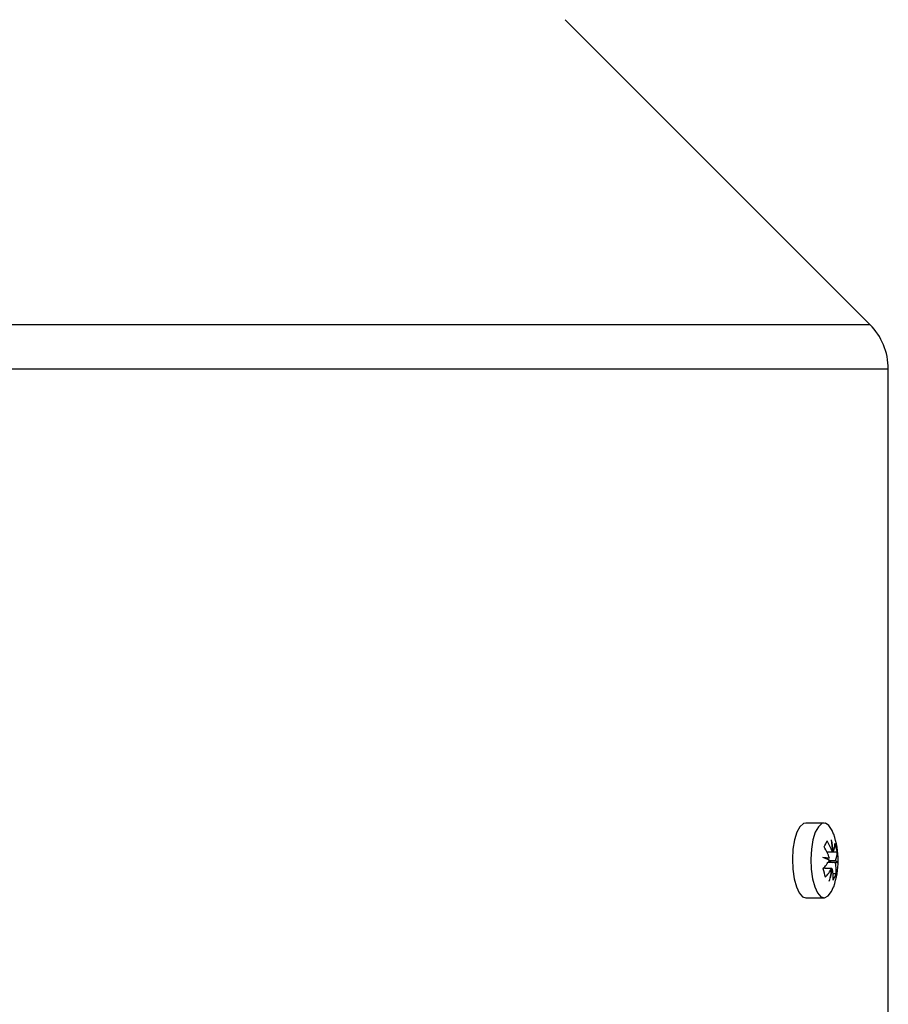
# Model space of a CAD drawing. Header units: millimetres. Extents: x -722 to 1902, y -809 to 1604.
# Tile 54 of 93: x 661 to 771, y -231 to -106. Entities that reach past the tile are written whole.
import ezdxf

# ---------------------------------------------------------------- set-up
doc = ezdxf.new("R2010")
doc.units = ezdxf.units.MM

msp = doc.modelspace()

# ---------------------------------------------------------------- linework, layer by layer
at = {"color": 7, "linetype": 'Continuous', "lineweight": 25}
for p, q in [((769.02, -144.41), (730.26, -105.66)), ((457.71, -144.41), (758.68, -144.41)), ((758.68, -144.41), (769.02, -144.41)), ((455.36, -150.07), (760.87, -150.07)), ((760.87, -150.07), (771.36, -150.07)), ((771.36, -233.76), (771.36, -150.07)), ((763.2, -207.81), (760.87, -207.81)), ((763.54, -211.47), (764.27, -211.47)), ((764.37, -211.51), (763.56, -211.51)), ((764.38, -211.48), (764.87, -211.48)), ((763.89, -212.28), (763.25, -212.28)), ((763.76, -212.84), (763.74, -212.76)), ((763.84, -212.61), (764.21, -212.84)), ((763.87, -212.56), (764.66, -212.56)), ((763.34, -213.49), (763.2, -213.49)), ((763.29, -213.6), (763.34, -213.49)), ((764.17, -213.6), (763.29, -213.6)), ((763.34, -213.49), (763.38, -213.6)), ((764.64, -212.84), (763.76, -212.84)), ((764.16, -213.64), (764.26, -213.64)), ((764.73, -214.26), (764.34, -214.26)), ((760.87, -217.31), (763.2, -217.31))]:
    msp.add_line(p, q, dxfattribs=at)
at = {"color": 7, "linetype": 'Continuous', "lineweight": 25, "flags": 128}
for points in [[(760.87, -207.81), (760.57, -207.88), (760.13, -208.27), (759.75, -208.98), (759.44, -209.96), (759.24, -211.13), (759.17, -212.41), (759.22, -213.69), (759.39, -214.89), (759.67, -215.92), (760.04, -216.7), (760.47, -217.17), (760.87, -217.31)], [(764.41, -209.22), (764.23, -208.76), (763.82, -208.13), (763.37, -207.83), (762.91, -207.88), (762.47, -208.27), (762.08, -208.98), (761.78, -209.96), (761.58, -211.13), (761.5, -212.41), (761.55, -213.69), (761.72, -214.89), (762, -215.92), (762.37, -216.7), (762.8, -217.17), (763.26, -217.3), (763.72, -217.08), (764.14, -216.52), (764.41, -215.9)]]:
    msp.add_lwpolyline(points, dxfattribs=at)
at = {"color": 7, "linetype": 'Continuous', "lineweight": 25}
for centre, radius, start, end in [((763.36, -150.07), 8, 0, 45), ((758.77, -208.28), 5.12, 329.8492, 339.7871), ((756, -214.59), 8.83, 20.6672, 30.952), ((753.88, -212.38), 10.53, 4.7159, 13.4311), ((754.46, -211.68), 9.82, 1.1841, 10.244), ((754.99, -212.56), 10, 340.4916, 19.5084), ((755.63, -215.39), 8.83, 20.6672, 30.952), ((760.61, -210.22), 3.97, 341.0062, 357.0325), ((757.72, -212.86), 7.28, 10.9741, 19.5809), ((760.9, -211.27), 3.97, 341.0062, 357.0325), ((760.56, -245.39), 33.28, 84.2583, 85.7185), ((760.18, -220.24), 8.53, 64.3109, 70.3641), ((757.67, -208.76), 7.27, 317.9165, 328.6137), ((764.01, -213.35), 1.02, 25.7288, 50.8312), ((756.21, -216.08), 7.28, 10.9741, 19.5809), ((757.96, -209.82), 7.27, 317.9165, 328.6137), ((753.53, -212.37), 10.71, 344.7508, 353.3665), ((753.76, -211.72), 10.68, 341.068, 349.6341), ((757.87, -214.76), 6.49, 357.2691, 9.9027), ((758.25, -213.95), 6.49, 357.2691, 9.9027), ((764.44, -214.2), 1.38, 69.376, 81.6989), ((759.92, -212.49), 5.12, 329.8492, 339.7871)]:
    msp.add_arc(centre, radius, start, end, dxfattribs=at)

doc.saveas('drawing.dxf')
